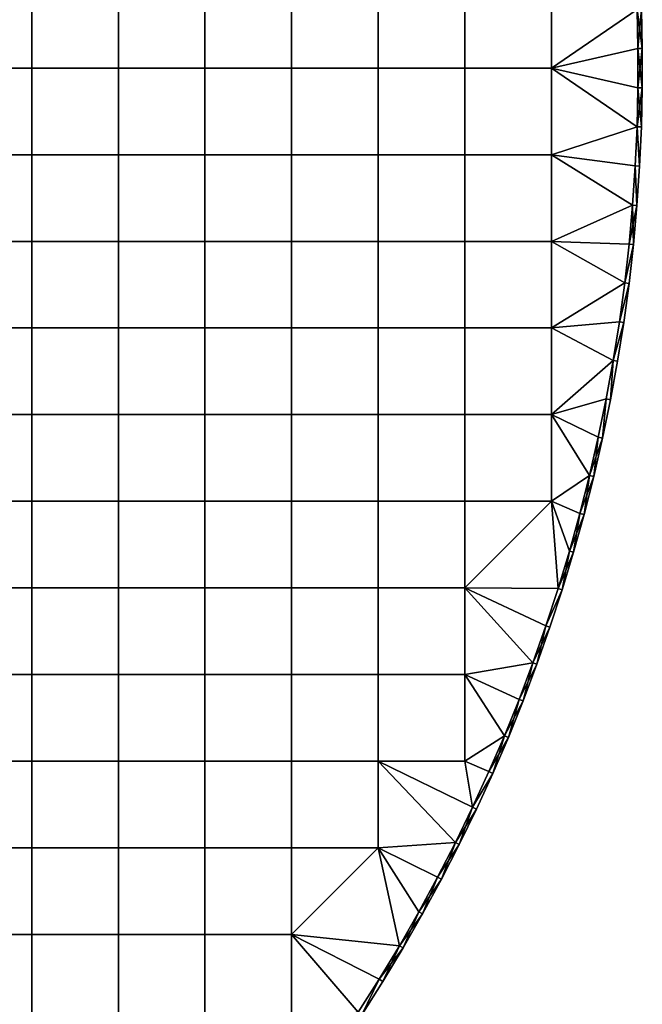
# Model space of a CAD drawing. Header units: millimetres. Extents: x -400 to 400, y -400 to 400.
# Tile 113 of 127: x 257 to 400, y -216 to 11. Entities that reach past the tile are written whole.
import ezdxf

# ---------------------------------------------------------------- set-up
doc = ezdxf.new("R2010")
doc.units = ezdxf.units.MM
doc.header["$MEASUREMENT"] = 0
doc.layers.add('Predefinito', color=7, linetype='Continuous')

msp = doc.modelspace()

# ---------------------------------------------------------------- meshes
at = {"layer": 'Predefinito'}
mesh = msp.add_polyface(dxfattribs=at)
corners = [(319.2, 99.75, 722.01), (319.2, 119.7, 722.01), (299.25, 119.7, 722.01), (299.25, 99.75, 722.01), (339.15, 99.75, 722.01), (339.15, 119.7, 722.01), (359.1, 99.75, 722.01), (359.1, 119.7, 722.01), (319.2, 79.8, 722.01), (299.25, 79.8, 722.01), (339.15, 79.8, 722.01), (359.1, 79.8, 722.01), (379.05, 79.8, 722.01), (379.05, 99.75, 722.01), (319.2, 59.85, 722.01), (299.25, 59.85, 722.01), (339.15, 59.85, 722.01), (359.1, 59.85, 722.01), (319.2, 39.9, 722.01), (299.25, 39.9, 722.01), (339.15, 39.9, 722.01), (359.1, 39.9, 722.01), (319.2, 19.95, 722.01), (299.25, 19.95, 722.01), (339.15, 19.95, 722.01), (359.1, 19.95, 722.01), (319.2, 0, 722.01), (299.25, 0, 722.01), (339.15, 0, 722.01), (359.1, 0, 722.01), (319.2, 99.75, 710.01), (299.25, 99.75, 710.01), (299.25, 119.7, 710.01), (319.2, 119.7, 710.01), (339.15, 99.75, 710.01), (339.15, 119.7, 710.01), (319.2, 79.8, 710.01), (299.25, 79.8, 710.01), (339.15, 79.8, 710.01), (359.1, 79.8, 710.01), (359.1, 99.75, 710.01), (319.2, 59.85, 710.01), (299.25, 59.85, 710.01), (339.15, 59.85, 710.01), (359.1, 59.85, 710.01), (319.2, 39.9, 710.01), (299.25, 39.9, 710.01), (339.15, 39.9, 710.01), (359.1, 39.9, 710.01), (299.25, 19.95, 710.01), (279.3, 19.95, 710.01), (279.3, 39.9, 710.01), (319.2, 19.95, 710.01), (339.15, 19.95, 710.01), (359.1, 19.95, 710.01), (299.25, 0, 710.01), (279.3, 0, 710.01), (319.2, 0, 710.01), (339.15, 0, 710.01), (359.1, 0, 710.01), (359.1, 119.7, 710.01), (379.05, 99.75, 710.01)]
mesh.append_faces([[corners[k] for k in face] for face in [(0, 1, 2, 3), (4, 5, 1, 0), (6, 7, 5, 4), (8, 0, 3, 9), (10, 4, 0, 8), (11, 6, 4, 10), (12, 13, 6, 11), (14, 8, 9, 15), (16, 10, 8, 14), (17, 11, 10, 16), (18, 14, 15, 19), (20, 16, 14, 18), (21, 17, 16, 20), (22, 18, 19, 23), (24, 20, 18, 22), (25, 21, 20, 24), (26, 22, 23, 27), (28, 24, 22, 26), (29, 25, 24, 28), (30, 31, 32, 33), (34, 30, 33, 35), (36, 37, 31, 30), (38, 36, 30, 34), (39, 38, 34, 40), (41, 42, 37, 36), (43, 41, 36, 38), (44, 43, 38, 39), (45, 46, 42, 41), (47, 45, 41, 43), (48, 47, 43, 44), (49, 50, 51, 46), (52, 49, 46, 45), (53, 52, 45, 47), (54, 53, 47, 48), (55, 56, 50, 49), (57, 55, 49, 52), (58, 57, 52, 53), (59, 58, 53, 54), (60, 61, 40, 40)]])
mesh = msp.add_polyface(dxfattribs=at)
corners = [(219.45, 79.8, 722.01), (219.45, 99.75, 722.01), (199.5, 99.75, 722.01), (199.5, 79.8, 722.01), (219.45, 59.85, 722.01), (199.5, 59.85, 722.01), (239.4, 59.85, 722.01), (239.4, 79.8, 722.01), (259.35, 59.85, 722.01), (259.35, 79.8, 722.01), (279.3, 59.85, 722.01), (279.3, 79.8, 722.01), (299.25, 59.85, 722.01), (299.25, 79.8, 722.01), (219.45, 39.9, 722.01), (199.5, 39.9, 722.01), (239.4, 39.9, 722.01), (259.35, 39.9, 722.01), (279.3, 39.9, 722.01), (299.25, 39.9, 722.01), (219.45, 19.95, 722.01), (199.5, 19.95, 722.01), (239.4, 19.95, 722.01), (259.35, 19.95, 722.01), (279.3, 19.95, 722.01), (299.25, 19.95, 722.01), (219.45, 0, 722.01), (199.5, 0, 722.01), (239.4, 0, 722.01), (259.35, 0, 722.01), (279.3, 0, 722.01), (299.25, 0, 722.01), (219.45, 59.85, 710.01), (199.5, 59.85, 710.01), (199.5, 79.8, 710.01), (219.45, 79.8, 710.01), (239.4, 59.85, 710.01), (239.4, 79.8, 710.01), (259.35, 59.85, 710.01), (259.35, 79.8, 710.01), (279.3, 59.85, 710.01), (279.3, 79.8, 710.01), (299.25, 59.85, 710.01), (299.25, 79.8, 710.01), (219.45, 39.9, 710.01), (199.5, 39.9, 710.01), (239.4, 39.9, 710.01), (259.35, 39.9, 710.01), (279.3, 39.9, 710.01), (299.25, 39.9, 710.01), (219.45, 19.95, 710.01), (199.5, 19.95, 710.01), (239.4, 19.95, 710.01), (259.35, 19.95, 710.01), (279.3, 19.95, 710.01), (219.45, 0, 710.01), (199.5, 0, 710.01), (239.4, 0, 710.01), (259.35, 0, 710.01), (279.3, 0, 710.01)]
mesh.append_faces([[corners[k] for k in face] for face in [(0, 1, 2, 3), (4, 0, 3, 5), (6, 7, 0, 4), (8, 9, 7, 6), (10, 11, 9, 8), (12, 13, 11, 10), (14, 4, 5, 15), (16, 6, 4, 14), (17, 8, 6, 16), (18, 10, 8, 17), (19, 12, 10, 18), (20, 14, 15, 21), (22, 16, 14, 20), (23, 17, 16, 22), (24, 18, 17, 23), (25, 19, 18, 24), (26, 20, 21, 27), (28, 22, 20, 26), (29, 23, 22, 28), (30, 24, 23, 29), (31, 25, 24, 30), (32, 33, 34, 35), (36, 32, 35, 37), (38, 36, 37, 39), (40, 38, 39, 41), (42, 40, 41, 43), (44, 45, 33, 32), (46, 44, 32, 36), (47, 46, 36, 38), (48, 47, 38, 40), (49, 48, 40, 42), (50, 51, 45, 44), (52, 50, 44, 46), (53, 52, 46, 47), (54, 53, 47, 48), (55, 56, 51, 50), (57, 55, 50, 52), (58, 57, 52, 53), (59, 58, 53, 54)]])
mesh = msp.add_polyface(dxfattribs=at)
corners = [(396.94, 40.51, 722.01), (397.75, 31.53, 722.01), (398.75, 31.61, 721.01), (398.36, 22.53, 722.01), (399.36, 22.59, 721.01), (398.77, 13.52, 722.01), (399.77, 13.56, 721.01), (398.97, 4.51, 722.01), (399.97, 4.52, 721.01), (399.97, -4.52, 721.01), (398.97, -4.51, 710.01), (398.97, 4.51, 710.01), (399.97, 4.52, 711.01), (398.77, 13.52, 710.01), (399.77, 13.56, 711.01), (398.36, 22.53, 710.01), (399.36, 22.59, 711.01), (397.75, 31.53, 710.01), (396.94, 40.51, 710.01), (398.75, 31.61, 711.01), (397.93, 40.61, 721.01), (398.75, 31.61, 721.01), (398.75, 31.61, 711.01), (399.36, 22.59, 721.01), (399.36, 22.59, 711.01), (399.77, 13.56, 721.01), (399.77, 13.56, 711.01), (399.97, 4.52, 721.01), (399.97, 4.52, 711.01), (399.97, -4.52, 711.01), (379.05, 19.95, 722.01), (379.05, 39.9, 722.01), (359.1, 39.9, 722.01), (359.1, 19.95, 722.01), (379.05, 0, 722.01), (359.1, 0, 722.01), (398.97, 4.51, 722.01), (398.77, 13.52, 722.01), (398.36, 22.53, 722.01), (397.75, 31.53, 722.01), (379.05, 19.95, 710.01), (359.1, 19.95, 710.01), (359.1, 39.9, 710.01), (379.05, 39.9, 710.01), (379.05, 0, 710.01), (359.1, 0, 710.01), (398.97, -4.51, 710.01), (398.97, 4.51, 710.01), (398.77, 13.52, 710.01), (398.36, 22.53, 710.01), (397.75, 31.53, 710.01)]
mesh.append_faces([[corners[k] for k in face] for face in [(0, 1, 2, 2), (1, 3, 4, 4), (3, 5, 6, 6), (5, 7, 8, 8), (9, 8, 7, 7), (8, 6, 5, 5), (6, 4, 3, 3), (4, 2, 1, 1), (10, 11, 12, 12), (11, 13, 14, 14), (13, 15, 16, 16), (15, 17, 16, 16), (17, 18, 19, 19), (19, 16, 17, 17), (16, 14, 13, 13), (14, 12, 11, 11), (20, 21, 22, 22), (21, 23, 24, 24), (23, 25, 26, 26), (25, 27, 28, 28), (29, 28, 27, 27), (28, 26, 25, 25), (26, 24, 23, 23), (24, 22, 21, 21), (30, 31, 32, 33), (34, 30, 33, 35), (36, 37, 34, 34), (37, 38, 30, 30), (38, 39, 30, 30), (31, 30, 39, 39), (30, 34, 37, 37), (40, 41, 42, 43), (44, 45, 41, 40), (46, 44, 47, 47), (47, 44, 48, 48), (48, 40, 49, 49), (49, 40, 50, 50), (43, 50, 40, 40), (40, 48, 44, 44)]])
mesh = msp.add_polyface(dxfattribs=at)
corners = [(398.97, 4.51, 722.01), (398.97, -4.51, 722.01), (399.97, -4.52, 721.01), (398.77, -13.52, 722.01), (399.77, -13.56, 721.01), (398.36, -22.53, 722.01), (399.36, -22.59, 721.01), (397.75, -31.53, 722.01), (398.75, -31.61, 721.01), (397.93, -40.61, 721.01), (396.94, -40.51, 710.01), (397.75, -31.53, 710.01), (398.75, -31.61, 711.01), (398.36, -22.53, 710.01), (398.77, -13.52, 710.01), (399.36, -22.59, 711.01), (398.97, -4.51, 710.01), (399.97, -4.52, 711.01), (399.97, 4.52, 711.01), (399.77, -13.56, 711.01), (399.97, 4.52, 721.01), (399.97, -4.52, 721.01), (399.97, -4.52, 711.01), (399.77, -13.56, 721.01), (399.77, -13.56, 711.01), (399.36, -22.59, 721.01), (399.36, -22.59, 711.01), (398.75, -31.61, 721.01), (398.75, -31.61, 711.01), (397.93, -40.61, 711.01), (379.05, -19.95, 722.01), (379.05, 0, 722.01), (359.1, 0, 722.01), (359.1, -19.95, 722.01), (379.05, -39.9, 722.01), (359.1, -39.9, 722.01), (397.75, -31.53, 722.01), (398.36, -22.53, 722.01), (398.77, -13.52, 722.01), (398.97, -4.51, 722.01), (398.97, 4.51, 722.01), (379.05, -19.95, 710.01), (359.1, -19.95, 710.01), (359.1, 0, 710.01), (379.05, 0, 710.01), (379.05, -39.9, 710.01), (359.1, -39.9, 710.01), (396.94, -40.51, 710.01), (397.75, -31.53, 710.01), (398.36, -22.53, 710.01), (398.77, -13.52, 710.01), (398.97, -4.51, 710.01)]
mesh.append_faces([[corners[k] for k in face] for face in [(0, 1, 2, 2), (1, 3, 4, 4), (3, 5, 6, 6), (5, 7, 8, 8), (9, 8, 7, 7), (8, 6, 5, 5), (6, 4, 3, 3), (4, 2, 1, 1), (10, 11, 12, 12), (11, 13, 12, 12), (13, 14, 15, 15), (14, 16, 17, 17), (18, 17, 16, 16), (17, 19, 14, 14), (19, 15, 14, 14), (15, 12, 13, 13), (20, 21, 22, 22), (21, 23, 24, 24), (23, 25, 26, 26), (25, 27, 28, 28), (29, 28, 27, 27), (28, 26, 25, 25), (26, 24, 23, 23), (24, 22, 21, 21), (30, 31, 32, 33), (34, 30, 33, 35), (36, 37, 30, 30), (37, 38, 30, 30), (38, 39, 31, 31), (39, 40, 31, 31), (31, 30, 38, 38), (30, 34, 36, 36), (41, 42, 43, 44), (45, 46, 42, 41), (47, 45, 48, 48), (48, 41, 49, 49), (49, 41, 50, 50), (50, 44, 51, 51), (44, 50, 41, 41), (41, 48, 45, 45)]])
mesh = msp.add_polyface(dxfattribs=at)
corners = [(219.45, -19.95, 722.01), (219.45, 0, 722.01), (199.5, 0, 722.01), (199.5, -19.95, 722.01), (239.4, -19.95, 722.01), (239.4, 0, 722.01), (259.35, -19.95, 722.01), (259.35, 0, 722.01), (279.3, -19.95, 722.01), (279.3, 0, 722.01), (299.25, -19.95, 722.01), (299.25, 0, 722.01), (219.45, -39.9, 722.01), (199.5, -39.9, 722.01), (239.4, -39.9, 722.01), (259.35, -39.9, 722.01), (279.3, -39.9, 722.01), (299.25, -39.9, 722.01), (219.45, -59.85, 722.01), (199.5, -59.85, 722.01), (239.4, -59.85, 722.01), (259.35, -59.85, 722.01), (279.3, -59.85, 722.01), (299.25, -59.85, 722.01), (239.4, -79.8, 722.01), (219.45, -79.8, 722.01), (259.35, -79.8, 722.01), (279.3, -79.8, 722.01), (299.25, -79.8, 722.01), (219.45, -19.95, 710.01), (199.5, -19.95, 710.01), (199.5, 0, 710.01), (219.45, 0, 710.01), (239.4, -19.95, 710.01), (239.4, 0, 710.01), (259.35, -19.95, 710.01), (259.35, 0, 710.01), (279.3, -19.95, 710.01), (279.3, 0, 710.01), (299.25, -19.95, 710.01), (299.25, 0, 710.01), (219.45, -39.9, 710.01), (199.5, -39.9, 710.01), (239.4, -39.9, 710.01), (259.35, -39.9, 710.01), (279.3, -39.9, 710.01), (299.25, -39.9, 710.01), (219.45, -59.85, 710.01), (199.5, -59.85, 710.01), (239.4, -59.85, 710.01), (259.35, -59.85, 710.01), (279.3, -59.85, 710.01), (299.25, -59.85, 710.01), (219.45, -79.8, 710.01), (199.5, -79.8, 710.01), (239.4, -79.8, 710.01), (259.35, -79.8, 710.01), (279.3, -79.8, 710.01), (299.25, -79.8, 710.01)]
mesh.append_faces([[corners[k] for k in face] for face in [(0, 1, 2, 3), (4, 5, 1, 0), (6, 7, 5, 4), (8, 9, 7, 6), (10, 11, 9, 8), (12, 0, 3, 13), (14, 4, 0, 12), (15, 6, 4, 14), (16, 8, 6, 15), (17, 10, 8, 16), (18, 12, 13, 19), (20, 14, 12, 18), (21, 15, 14, 20), (22, 16, 15, 21), (23, 17, 16, 22), (24, 20, 18, 25), (26, 21, 20, 24), (27, 22, 21, 26), (28, 23, 22, 27), (29, 30, 31, 32), (33, 29, 32, 34), (35, 33, 34, 36), (37, 35, 36, 38), (39, 37, 38, 40), (41, 42, 30, 29), (43, 41, 29, 33), (44, 43, 33, 35), (45, 44, 35, 37), (46, 45, 37, 39), (47, 48, 42, 41), (49, 47, 41, 43), (50, 49, 43, 44), (51, 50, 44, 45), (52, 51, 45, 46), (53, 54, 48, 47), (55, 53, 47, 49), (56, 55, 49, 50), (57, 56, 50, 51), (58, 57, 51, 52)]])
mesh = msp.add_polyface(dxfattribs=at)
corners = [(319.2, -19.95, 722.01), (319.2, 0, 722.01), (299.25, 0, 722.01), (299.25, -19.95, 722.01), (339.15, -19.95, 722.01), (339.15, 0, 722.01), (359.1, -19.95, 722.01), (359.1, 0, 722.01), (319.2, -39.9, 722.01), (299.25, -39.9, 722.01), (339.15, -39.9, 722.01), (359.1, -39.9, 722.01), (319.2, -59.85, 722.01), (299.25, -59.85, 722.01), (339.15, -59.85, 722.01), (359.1, -59.85, 722.01), (319.2, -79.8, 722.01), (299.25, -79.8, 722.01), (339.15, -79.8, 722.01), (359.1, -79.8, 722.01), (319.2, -99.75, 722.01), (299.25, -99.75, 722.01), (339.15, -99.75, 722.01), (359.1, -99.75, 722.01), (319.2, -119.7, 722.01), (299.25, -119.7, 722.01), (339.15, -119.7, 722.01), (359.1, -119.7, 722.01), (374.77, -136.94, 722.01), (377.76, -128.43, 722.01), (379.05, -99.75, 722.01), (319.2, -19.95, 710.01), (299.25, -19.95, 710.01), (299.25, 0, 710.01), (319.2, 0, 710.01), (339.15, -19.95, 710.01), (339.15, 0, 710.01), (359.1, -19.95, 710.01), (359.1, 0, 710.01), (319.2, -39.9, 710.01), (299.25, -39.9, 710.01), (339.15, -39.9, 710.01), (359.1, -39.9, 710.01), (319.2, -59.85, 710.01), (299.25, -59.85, 710.01), (339.15, -59.85, 710.01), (359.1, -59.85, 710.01), (319.2, -79.8, 710.01), (299.25, -79.8, 710.01), (339.15, -79.8, 710.01), (359.1, -79.8, 710.01), (319.2, -99.75, 710.01), (299.25, -99.75, 710.01), (339.15, -99.75, 710.01), (359.1, -99.75, 710.01), (319.2, -119.7, 710.01), (299.25, -119.7, 710.01), (339.15, -119.7, 710.01), (359.1, -119.7, 710.01), (359.1, -139.65, 710.01), (339.15, -139.65, 710.01), (379.05, -99.75, 710.01)]
mesh.append_faces([[corners[k] for k in face] for face in [(0, 1, 2, 3), (4, 5, 1, 0), (6, 7, 5, 4), (8, 0, 3, 9), (10, 4, 0, 8), (11, 6, 4, 10), (12, 8, 9, 13), (14, 10, 8, 12), (15, 11, 10, 14), (16, 12, 13, 17), (18, 14, 12, 16), (19, 15, 14, 18), (20, 16, 17, 21), (22, 18, 16, 20), (23, 19, 18, 22), (24, 20, 21, 25), (26, 22, 20, 24), (27, 23, 22, 26), (28, 29, 27, 27), (30, 23, 27, 27), (31, 32, 33, 34), (35, 31, 34, 36), (37, 35, 36, 38), (39, 40, 32, 31), (41, 39, 31, 35), (42, 41, 35, 37), (43, 44, 40, 39), (45, 43, 39, 41), (46, 45, 41, 42), (47, 48, 44, 43), (49, 47, 43, 45), (50, 49, 45, 46), (51, 52, 48, 47), (53, 51, 47, 49), (54, 53, 49, 50), (55, 56, 52, 51), (57, 55, 51, 53), (58, 57, 53, 54), (59, 60, 57, 58), (61, 58, 54, 54)]])
mesh = msp.add_polyface(dxfattribs=at)
corners = [(397.75, -31.53, 722.01), (396.94, -40.51, 722.01), (397.93, -40.61, 721.01), (395.92, -49.47, 722.01), (394.7, -58.41, 722.01), (396.91, -49.6, 721.01), (393.28, -67.31, 722.01), (395.69, -58.55, 721.01), (392.64, -76.37, 721.01), (394.27, -67.48, 721.01), (393.28, -67.31, 710.01), (394.7, -58.41, 710.01), (395.69, -58.55, 711.01), (395.92, -49.47, 710.01), (396.91, -49.6, 711.01), (396.94, -40.51, 710.01), (397.93, -40.61, 711.01), (398.75, -31.61, 711.01), (394.27, -67.48, 711.01), (392.64, -76.37, 711.01), (398.75, -31.61, 721.01), (397.93, -40.61, 721.01), (397.93, -40.61, 711.01), (396.91, -49.6, 721.01), (396.91, -49.6, 711.01), (395.69, -58.55, 721.01), (395.69, -58.55, 711.01), (394.27, -67.48, 721.01), (394.27, -67.48, 711.01), (392.64, -76.37, 711.01), (379.05, -59.85, 722.01), (379.05, -39.9, 722.01), (359.1, -39.9, 722.01), (359.1, -59.85, 722.01), (379.05, -79.8, 722.01), (359.1, -79.8, 722.01), (393.28, -67.31, 722.01), (394.7, -58.41, 722.01), (395.92, -49.47, 722.01), (396.94, -40.51, 722.01), (397.75, -31.53, 722.01), (379.05, -59.85, 710.01), (359.1, -59.85, 710.01), (359.1, -39.9, 710.01), (379.05, -39.9, 710.01), (379.05, -79.8, 710.01), (359.1, -79.8, 710.01), (393.28, -67.31, 710.01), (394.7, -58.41, 710.01), (395.92, -49.47, 710.01), (396.94, -40.51, 710.01)]
mesh.append_faces([[corners[k] for k in face] for face in [(0, 1, 2, 2), (1, 3, 2, 2), (3, 4, 5, 5), (4, 6, 7, 7), (8, 9, 6, 6), (9, 7, 6, 6), (7, 5, 4, 4), (5, 2, 3, 3), (10, 11, 12, 12), (11, 13, 14, 14), (13, 15, 16, 16), (17, 16, 15, 15), (16, 14, 13, 13), (14, 12, 11, 11), (12, 18, 10, 10), (18, 19, 10, 10), (20, 21, 22, 22), (21, 23, 24, 24), (23, 25, 26, 26), (25, 27, 28, 28), (29, 28, 27, 27), (28, 26, 25, 25), (26, 24, 23, 23), (24, 22, 21, 21), (30, 31, 32, 33), (34, 30, 33, 35), (36, 37, 30, 30), (37, 38, 30, 30), (38, 39, 31, 31), (39, 40, 31, 31), (31, 30, 38, 38), (30, 34, 36, 36), (41, 42, 43, 44), (45, 46, 42, 41), (47, 41, 48, 48), (48, 41, 49, 49), (49, 44, 50, 50), (44, 49, 41, 41), (41, 47, 45, 45)]])
mesh = msp.add_polyface(dxfattribs=at)
corners = [(219.45, -79.8, 722.01), (219.45, -59.85, 722.01), (199.5, -59.85, 722.01), (199.5, -79.8, 722.01), (219.45, -99.75, 722.01), (199.5, -99.75, 722.01), (239.4, -99.75, 722.01), (239.4, -79.8, 722.01), (259.35, -99.75, 722.01), (259.35, -79.8, 722.01), (279.3, -99.75, 722.01), (279.3, -79.8, 722.01), (299.25, -99.75, 722.01), (299.25, -79.8, 722.01), (219.45, -119.7, 722.01), (199.5, -119.7, 722.01), (239.4, -119.7, 722.01), (259.35, -119.7, 722.01), (279.3, -119.7, 722.01), (299.25, -119.7, 722.01), (219.45, -139.65, 722.01), (199.5, -139.65, 722.01), (239.4, -139.65, 722.01), (259.35, -139.65, 722.01), (279.3, -139.65, 722.01), (299.25, -139.65, 722.01), (219.45, -159.6, 722.01), (199.5, -159.6, 722.01), (239.4, -159.6, 722.01), (259.35, -159.6, 722.01), (279.3, -159.6, 722.01), (299.25, -159.6, 722.01), (219.45, -99.75, 710.01), (199.5, -99.75, 710.01), (199.5, -79.8, 710.01), (219.45, -79.8, 710.01), (239.4, -99.75, 710.01), (239.4, -79.8, 710.01), (259.35, -99.75, 710.01), (259.35, -79.8, 710.01), (279.3, -99.75, 710.01), (279.3, -79.8, 710.01), (299.25, -99.75, 710.01), (299.25, -79.8, 710.01), (219.45, -119.7, 710.01), (199.5, -119.7, 710.01), (239.4, -119.7, 710.01), (259.35, -119.7, 710.01), (279.3, -119.7, 710.01), (299.25, -119.7, 710.01), (219.45, -139.65, 710.01), (199.5, -139.65, 710.01), (239.4, -139.65, 710.01), (259.35, -139.65, 710.01), (279.3, -139.65, 710.01), (219.45, -159.6, 710.01), (199.5, -159.6, 710.01), (239.4, -159.6, 710.01), (259.35, -159.6, 710.01), (279.3, -159.6, 710.01)]
mesh.append_faces([[corners[k] for k in face] for face in [(0, 1, 2, 3), (4, 0, 3, 5), (6, 7, 0, 4), (8, 9, 7, 6), (10, 11, 9, 8), (12, 13, 11, 10), (14, 4, 5, 15), (16, 6, 4, 14), (17, 8, 6, 16), (18, 10, 8, 17), (19, 12, 10, 18), (20, 14, 15, 21), (22, 16, 14, 20), (23, 17, 16, 22), (24, 18, 17, 23), (25, 19, 18, 24), (26, 20, 21, 27), (28, 22, 20, 26), (29, 23, 22, 28), (30, 24, 23, 29), (31, 25, 24, 30), (32, 33, 34, 35), (36, 32, 35, 37), (38, 36, 37, 39), (40, 38, 39, 41), (42, 40, 41, 43), (44, 45, 33, 32), (46, 44, 32, 36), (47, 46, 36, 38), (48, 47, 38, 40), (49, 48, 40, 42), (50, 51, 45, 44), (52, 50, 44, 46), (53, 52, 46, 47), (54, 53, 47, 48), (55, 56, 51, 50), (57, 55, 50, 52), (58, 57, 52, 53), (59, 58, 53, 54)]])
mesh = msp.add_polyface(dxfattribs=at)
corners = [(393.28, -67.31, 722.01), (391.66, -76.18, 722.01), (392.64, -76.37, 721.01), (389.84, -85.01, 722.01), (390.82, -85.23, 721.01), (387.82, -93.8, 722.01), (388.79, -94.04, 721.01), (385.6, -102.54, 722.01), (386.56, -102.8, 721.01), (384.14, -111.51, 721.01), (383.18, -111.23, 710.01), (385.6, -102.54, 710.01), (386.56, -102.8, 711.01), (387.82, -93.8, 710.01), (388.79, -94.04, 711.01), (389.84, -85.01, 710.01), (390.82, -85.23, 711.01), (391.66, -76.18, 710.01), (393.28, -67.31, 710.01), (392.64, -76.37, 711.01), (384.14, -111.51, 711.01), (394.27, -67.48, 721.01), (392.64, -76.37, 721.01), (392.64, -76.37, 711.01), (390.82, -85.23, 721.01), (390.82, -85.23, 711.01), (388.79, -94.04, 721.01), (388.79, -94.04, 711.01), (386.56, -102.8, 721.01), (386.56, -102.8, 711.01), (384.14, -111.51, 711.01), (379.05, -99.75, 722.01), (379.05, -79.8, 722.01), (359.1, -79.8, 722.01), (359.1, -99.75, 722.01), (380.57, -119.86, 722.01), (383.18, -111.23, 722.01), (385.6, -102.54, 722.01), (387.82, -93.8, 722.01), (389.84, -85.01, 722.01), (391.66, -76.18, 722.01), (393.28, -67.31, 722.01), (379.05, -99.75, 710.01), (359.1, -99.75, 710.01), (359.1, -79.8, 710.01), (379.05, -79.8, 710.01), (383.18, -111.23, 710.01), (385.6, -102.54, 710.01), (387.82, -93.8, 710.01), (389.84, -85.01, 710.01), (391.66, -76.18, 710.01), (393.28, -67.31, 710.01)]
mesh.append_faces([[corners[k] for k in face] for face in [(0, 1, 2, 2), (1, 3, 4, 4), (3, 5, 6, 6), (5, 7, 8, 8), (9, 8, 7, 7), (8, 6, 5, 5), (6, 4, 3, 3), (4, 2, 1, 1), (10, 11, 12, 12), (11, 13, 14, 14), (13, 15, 16, 16), (15, 17, 16, 16), (17, 18, 19, 19), (19, 16, 17, 17), (16, 14, 13, 13), (14, 12, 11, 11), (12, 20, 10, 10), (21, 22, 23, 23), (22, 24, 25, 25), (24, 26, 27, 27), (26, 28, 29, 29), (30, 29, 28, 28), (29, 27, 26, 26), (27, 25, 24, 24), (25, 23, 22, 22), (31, 32, 33, 34), (35, 36, 31, 31), (36, 37, 31, 31), (37, 38, 31, 31), (38, 39, 32, 32), (39, 40, 32, 32), (40, 41, 32, 32), (32, 31, 38, 38), (42, 43, 44, 45), (46, 42, 47, 47), (47, 42, 48, 48), (48, 45, 49, 49), (49, 45, 50, 50), (50, 45, 51, 51), (45, 48, 42, 42)]])
mesh = msp.add_polyface(dxfattribs=at)
corners = [(385.6, -102.54, 722.01), (383.18, -111.23, 722.01), (384.14, -111.51, 721.01), (380.57, -119.86, 722.01), (377.76, -128.43, 722.01), (381.52, -120.16, 721.01), (374.77, -136.94, 722.01), (375.7, -137.28, 721.01), (371.58, -145.37, 722.01), (372.51, -145.74, 721.01), (368.2, -153.73, 722.01), (369.12, -154.12, 721.01), (378.71, -128.75, 721.01), (368.2, -153.73, 710.01), (371.58, -145.37, 710.01), (372.51, -145.74, 711.01), (374.77, -136.94, 710.01), (375.7, -137.28, 711.01), (377.76, -128.43, 710.01), (378.71, -128.75, 711.01), (380.57, -119.86, 710.01), (381.52, -120.16, 711.01), (383.18, -111.23, 710.01), (384.14, -111.51, 711.01), (369.12, -154.12, 711.01), (386.56, -102.8, 721.01), (384.14, -111.51, 721.01), (384.14, -111.51, 711.01), (381.52, -120.16, 721.01), (381.52, -120.16, 711.01), (378.71, -128.75, 721.01), (378.71, -128.75, 711.01), (375.7, -137.28, 721.01), (375.7, -137.28, 711.01), (372.51, -145.74, 721.01), (372.51, -145.74, 711.01), (369.12, -154.12, 721.01), (369.12, -154.12, 711.01), (377.76, -128.43, 722.01), (380.57, -119.86, 722.01), (359.1, -119.7, 722.01), (379.05, -99.75, 722.01), (371.58, -145.37, 710.01), (359.1, -139.65, 710.01), (374.77, -136.94, 710.01), (359.1, -119.7, 710.01), (377.76, -128.43, 710.01), (380.57, -119.86, 710.01), (379.05, -99.75, 710.01), (383.18, -111.23, 710.01)]
mesh.append_faces([[corners[k] for k in face] for face in [(0, 1, 2, 2), (1, 3, 2, 2), (3, 4, 5, 5), (4, 6, 7, 7), (6, 8, 9, 9), (8, 10, 11, 11), (11, 9, 8, 8), (9, 7, 6, 6), (7, 12, 4, 4), (12, 5, 4, 4), (5, 2, 3, 3), (13, 14, 15, 15), (14, 16, 17, 17), (16, 18, 19, 19), (18, 20, 21, 21), (20, 22, 21, 21), (23, 21, 22, 22), (21, 19, 18, 18), (19, 17, 16, 16), (17, 15, 14, 14), (15, 24, 13, 13), (25, 26, 27, 27), (26, 28, 29, 29), (28, 30, 31, 31), (30, 32, 33, 33), (32, 34, 35, 35), (34, 36, 37, 37), (37, 35, 34, 34), (35, 33, 32, 32), (33, 31, 30, 30), (31, 29, 28, 28), (29, 27, 26, 26), (38, 39, 40, 40), (40, 39, 41, 41), (42, 43, 44, 44), (44, 45, 46, 46), (46, 45, 47, 47), (47, 48, 49, 49), (45, 48, 47, 47)]])
mesh = msp.add_polyface(dxfattribs=at)
corners = [(368.2, -153.73, 722.01), (364.63, -162.01, 722.01), (369.12, -154.12, 721.01), (360.87, -170.21, 722.01), (365.54, -162.42, 721.01), (361.78, -170.64, 721.01), (360.87, -170.21, 710.01), (364.63, -162.01, 710.01), (365.54, -162.42, 711.01), (368.2, -153.73, 710.01), (369.12, -154.12, 711.01), (361.78, -170.64, 711.01), (369.12, -154.12, 721.01), (365.54, -162.42, 721.01), (365.54, -162.42, 711.01), (361.78, -170.64, 721.01), (361.78, -170.64, 711.01), (369.12, -154.12, 711.01), (319.2, -139.65, 722.01), (319.2, -119.7, 722.01), (299.25, -119.7, 722.01), (299.25, -139.65, 722.01), (339.15, -139.65, 722.01), (339.15, -119.7, 722.01), (359.1, -139.65, 722.01), (359.1, -119.7, 722.01), (319.2, -159.6, 722.01), (299.25, -159.6, 722.01), (339.15, -159.6, 722.01), (359.1, -159.6, 722.01), (356.93, -178.32, 722.01), (360.87, -170.21, 722.01), (364.63, -162.01, 722.01), (368.2, -153.73, 722.01), (371.58, -145.37, 722.01), (374.77, -136.94, 722.01), (299.25, -139.65, 710.01), (279.3, -139.65, 710.01), (279.3, -119.7, 710.01), (299.25, -119.7, 710.01), (319.2, -139.65, 710.01), (319.2, -119.7, 710.01), (339.15, -139.65, 710.01), (339.15, -119.7, 710.01), (299.25, -159.6, 710.01), (279.3, -159.6, 710.01), (319.2, -159.6, 710.01), (339.15, -159.6, 710.01), (359.1, -159.6, 710.01), (359.1, -139.65, 710.01), (360.87, -170.21, 710.01), (364.63, -162.01, 710.01), (368.2, -153.73, 710.01), (371.58, -145.37, 710.01), (359.1, -119.7, 710.01), (374.77, -136.94, 710.01)]
mesh.append_faces([[corners[k] for k in face] for face in [(0, 1, 2, 2), (1, 3, 4, 4), (5, 4, 3, 3), (4, 2, 1, 1), (6, 7, 8, 8), (7, 9, 8, 8), (10, 8, 9, 9), (8, 11, 6, 6), (12, 13, 14, 14), (13, 15, 16, 16), (16, 14, 13, 13), (14, 17, 12, 12), (18, 19, 20, 21), (22, 23, 19, 18), (24, 25, 23, 22), (26, 18, 21, 27), (28, 22, 18, 26), (29, 24, 22, 28), (30, 31, 28, 28), (31, 32, 29, 29), (32, 33, 29, 29), (33, 34, 24, 24), (34, 35, 24, 24), (25, 24, 35, 35), (24, 29, 33, 33), (29, 28, 31, 31), (36, 37, 38, 39), (40, 36, 39, 41), (42, 40, 41, 43), (44, 45, 37, 36), (46, 44, 36, 40), (47, 46, 40, 42), (48, 47, 42, 49), (50, 48, 51, 51), (51, 48, 52, 52), (52, 49, 53, 53), (54, 55, 49, 49), (49, 52, 48, 48), (48, 50, 47, 47)]])
mesh = msp.add_polyface(dxfattribs=at)
corners = [(219.45, -179.55, 722.01), (219.45, -159.6, 722.01), (199.5, -159.6, 722.01), (199.5, -179.55, 722.01), (239.4, -179.55, 722.01), (239.4, -159.6, 722.01), (259.35, -179.55, 722.01), (259.35, -159.6, 722.01), (279.3, -179.55, 722.01), (279.3, -159.6, 722.01), (219.45, -199.5, 722.01), (199.5, -199.5, 722.01), (239.4, -199.5, 722.01), (259.35, -199.5, 722.01), (279.3, -199.5, 722.01), (219.45, -219.45, 722.01), (199.5, -219.45, 722.01), (239.4, -219.45, 722.01), (259.35, -219.45, 722.01), (279.3, -219.45, 722.01), (219.45, -239.4, 722.01), (199.5, -239.4, 722.01), (239.4, -239.4, 722.01), (259.35, -239.4, 722.01), (279.3, -239.4, 722.01), (219.45, -259.35, 722.01), (199.5, -259.35, 722.01), (239.4, -259.35, 722.01), (259.35, -259.35, 722.01), (279.3, -259.35, 722.01), (219.45, -179.55, 710.01), (199.5, -179.55, 710.01), (199.5, -159.6, 710.01), (219.45, -159.6, 710.01), (239.4, -179.55, 710.01), (239.4, -159.6, 710.01), (259.35, -179.55, 710.01), (259.35, -159.6, 710.01), (279.3, -179.55, 710.01), (279.3, -159.6, 710.01), (219.45, -199.5, 710.01), (199.5, -199.5, 710.01), (239.4, -199.5, 710.01), (259.35, -199.5, 710.01), (279.3, -199.5, 710.01), (219.45, -219.45, 710.01), (199.5, -219.45, 710.01), (239.4, -219.45, 710.01), (259.35, -219.45, 710.01), (279.3, -219.45, 710.01), (219.45, -239.4, 710.01), (199.5, -239.4, 710.01), (239.4, -239.4, 710.01), (259.35, -239.4, 710.01), (279.3, -239.4, 710.01), (219.45, -259.35, 710.01), (199.5, -259.35, 710.01), (239.4, -259.35, 710.01), (259.35, -259.35, 710.01)]
mesh.append_faces([[corners[k] for k in face] for face in [(0, 1, 2, 3), (4, 5, 1, 0), (6, 7, 5, 4), (8, 9, 7, 6), (10, 0, 3, 11), (12, 4, 0, 10), (13, 6, 4, 12), (14, 8, 6, 13), (15, 10, 11, 16), (17, 12, 10, 15), (18, 13, 12, 17), (19, 14, 13, 18), (20, 15, 16, 21), (22, 17, 15, 20), (23, 18, 17, 22), (24, 19, 18, 23), (25, 20, 21, 26), (27, 22, 20, 25), (28, 23, 22, 27), (29, 24, 23, 28), (30, 31, 32, 33), (34, 30, 33, 35), (36, 34, 35, 37), (38, 36, 37, 39), (40, 41, 31, 30), (42, 40, 30, 34), (43, 42, 34, 36), (44, 43, 36, 38), (45, 46, 41, 40), (47, 45, 40, 42), (48, 47, 42, 43), (49, 48, 43, 44), (50, 51, 46, 45), (52, 50, 45, 47), (53, 52, 47, 48), (54, 53, 48, 49), (55, 56, 51, 50), (57, 55, 50, 52), (58, 57, 52, 53)]])
mesh = msp.add_polyface(dxfattribs=at)
corners = [(324.38, -232.33, 722.01), (319.05, -239.6, 722.01), (319.85, -240.2, 721.01), (313.55, -246.75, 722.01), (307.89, -253.78, 722.01), (308.67, -254.41, 721.01), (314.34, -247.37, 721.01), (307.89, -253.78, 710.01), (313.55, -246.75, 710.01), (308.67, -254.41, 711.01), (319.05, -239.6, 710.01), (314.34, -247.37, 711.01), (319.85, -240.2, 711.01), (319.85, -240.2, 721.01), (314.34, -247.37, 721.01), (314.34, -247.37, 711.01), (308.67, -254.41, 711.01), (319.85, -240.2, 711.01), (299.25, -179.55, 722.01), (299.25, -159.6, 722.01), (279.3, -159.6, 722.01), (279.3, -179.55, 722.01), (319.2, -179.55, 722.01), (319.2, -159.6, 722.01), (299.25, -199.5, 722.01), (279.3, -199.5, 722.01), (319.2, -199.5, 722.01), (299.25, -219.45, 722.01), (279.3, -219.45, 722.01), (319.2, -219.45, 722.01), (299.25, -239.4, 722.01), (279.3, -239.4, 722.01), (279.3, -259.35, 722.01), (302.08, -260.67, 722.01), (307.89, -253.78, 722.01), (313.55, -246.75, 722.01), (319.05, -239.6, 722.01), (324.38, -232.33, 722.01), (299.25, -179.55, 710.01), (279.3, -179.55, 710.01), (279.3, -159.6, 710.01), (299.25, -159.6, 710.01), (319.2, -179.55, 710.01), (319.2, -159.6, 710.01), (299.25, -199.5, 710.01), (279.3, -199.5, 710.01), (319.2, -199.5, 710.01), (299.25, -219.45, 710.01), (279.3, -219.45, 710.01), (319.2, -219.45, 710.01), (299.25, -239.4, 710.01), (279.3, -239.4, 710.01), (279.3, -259.35, 710.01), (259.35, -259.35, 710.01), (259.35, -239.4, 710.01), (302.08, -260.67, 710.01), (307.89, -253.78, 710.01), (313.55, -246.75, 710.01), (319.05, -239.6, 710.01)]
mesh.append_faces([[corners[k] for k in face] for face in [(0, 1, 2, 2), (1, 3, 2, 2), (3, 4, 5, 5), (5, 6, 3, 3), (6, 2, 3, 3), (7, 8, 9, 9), (8, 10, 11, 11), (12, 11, 10, 10), (11, 9, 8, 8), (13, 14, 15, 15), (16, 15, 14, 14), (15, 17, 13, 13), (18, 19, 20, 21), (22, 23, 19, 18), (24, 18, 21, 25), (26, 22, 18, 24), (27, 24, 25, 28), (29, 26, 24, 27), (30, 27, 28, 31), (30, 31, 32, 32), (33, 34, 30, 30), (34, 35, 30, 30), (35, 36, 30, 30), (36, 37, 29, 29), (29, 27, 30, 30), (30, 36, 29, 29), (38, 39, 40, 41), (42, 38, 41, 43), (44, 45, 39, 38), (46, 44, 38, 42), (47, 48, 45, 44), (49, 47, 44, 46), (50, 51, 48, 47), (52, 53, 54, 51), (50, 52, 51, 51), (55, 50, 56, 56), (56, 50, 57, 57), (57, 50, 58, 58), (49, 50, 47, 47), (50, 49, 58, 58)]])
mesh = msp.add_polyface(dxfattribs=at)
corners = [(360.87, -170.21, 722.01), (356.93, -178.32, 722.01), (357.83, -178.77, 721.01), (352.81, -186.35, 722.01), (353.7, -186.81, 721.01), (348.51, -194.27, 722.01), (349.38, -194.76, 721.01), (344.03, -202.1, 722.01), (344.89, -202.6, 721.01), (361.78, -170.64, 721.01), (344.03, -202.1, 710.01), (348.51, -194.27, 710.01), (349.38, -194.76, 711.01), (352.81, -186.35, 710.01), (353.7, -186.81, 711.01), (356.93, -178.32, 710.01), (357.83, -178.77, 711.01), (360.87, -170.21, 710.01), (361.78, -170.64, 711.01), (344.89, -202.6, 711.01), (361.78, -170.64, 721.01), (357.83, -178.77, 721.01), (357.83, -178.77, 711.01), (353.7, -186.81, 721.01), (353.7, -186.81, 711.01), (349.38, -194.76, 721.01), (349.38, -194.76, 711.01), (344.89, -202.6, 721.01), (344.89, -202.6, 711.01), (361.78, -170.64, 711.01), (339.15, -179.55, 722.01), (339.15, -159.6, 722.01), (319.2, -159.6, 722.01), (319.2, -179.55, 722.01), (319.2, -199.5, 722.01), (339.38, -209.82, 722.01), (344.03, -202.1, 722.01), (348.51, -194.27, 722.01), (352.81, -186.35, 722.01), (356.93, -178.32, 722.01), (339.15, -179.55, 710.01), (319.2, -179.55, 710.01), (319.2, -159.6, 710.01), (339.15, -159.6, 710.01), (319.2, -199.5, 710.01), (344.03, -202.1, 710.01), (348.51, -194.27, 710.01), (352.81, -186.35, 710.01), (356.93, -178.32, 710.01), (360.87, -170.21, 710.01)]
mesh.append_faces([[corners[k] for k in face] for face in [(0, 1, 2, 2), (1, 3, 4, 4), (3, 5, 6, 6), (5, 7, 8, 8), (8, 6, 5, 5), (6, 4, 3, 3), (4, 2, 1, 1), (2, 9, 0, 0), (10, 11, 12, 12), (11, 13, 14, 14), (13, 15, 16, 16), (15, 17, 18, 18), (18, 16, 15, 15), (16, 14, 13, 13), (14, 12, 11, 11), (12, 19, 10, 10), (20, 21, 22, 22), (21, 23, 24, 24), (23, 25, 26, 26), (25, 27, 28, 28), (28, 26, 25, 25), (26, 24, 23, 23), (24, 22, 21, 21), (22, 29, 20, 20), (30, 31, 32, 33), (30, 33, 34, 34), (35, 36, 34, 34), (36, 37, 30, 30), (37, 38, 30, 30), (38, 39, 30, 30), (31, 30, 39, 39), (30, 34, 36, 36), (40, 41, 42, 43), (40, 44, 41, 41), (45, 40, 46, 46), (46, 40, 47, 47), (47, 40, 48, 48), (48, 43, 49, 49), (43, 48, 40, 40), (40, 45, 44, 44)]])
mesh = msp.add_polyface(dxfattribs=at)
corners = [(344.03, -202.1, 722.01), (339.38, -209.82, 722.01), (340.23, -210.35, 721.01), (334.55, -217.44, 722.01), (335.39, -217.98, 721.01), (329.55, -224.94, 722.01), (330.37, -225.51, 721.01), (324.38, -232.33, 722.01), (325.19, -232.91, 721.01), (319.85, -240.2, 721.01), (344.89, -202.6, 721.01), (319.05, -239.6, 710.01), (324.38, -232.33, 710.01), (319.85, -240.2, 711.01), (329.55, -224.94, 710.01), (325.19, -232.91, 711.01), (334.55, -217.44, 710.01), (330.37, -225.51, 711.01), (339.38, -209.82, 710.01), (335.39, -217.98, 711.01), (344.03, -202.1, 710.01), (344.89, -202.6, 711.01), (340.23, -210.35, 711.01), (344.89, -202.6, 721.01), (340.23, -210.35, 721.01), (340.23, -210.35, 711.01), (335.39, -217.98, 721.01), (335.39, -217.98, 711.01), (330.37, -225.51, 721.01), (330.37, -225.51, 711.01), (325.19, -232.91, 721.01), (325.19, -232.91, 711.01), (319.85, -240.2, 721.01), (319.85, -240.2, 711.01), (344.89, -202.6, 711.01), (324.38, -232.33, 722.01), (329.55, -224.94, 722.01), (319.2, -219.45, 722.01), (334.55, -217.44, 722.01), (339.38, -209.82, 722.01), (319.2, -199.5, 722.01), (319.05, -239.6, 710.01), (319.2, -219.45, 710.01), (324.38, -232.33, 710.01), (329.55, -224.94, 710.01), (334.55, -217.44, 710.01), (319.2, -199.5, 710.01), (339.38, -209.82, 710.01), (344.03, -202.1, 710.01)]
mesh.append_faces([[corners[k] for k in face] for face in [(0, 1, 2, 2), (1, 3, 4, 4), (3, 5, 6, 6), (5, 7, 8, 8), (9, 8, 7, 7), (8, 6, 5, 5), (6, 4, 3, 3), (4, 2, 1, 1), (2, 10, 0, 0), (11, 12, 13, 13), (12, 14, 15, 15), (14, 16, 17, 17), (16, 18, 19, 19), (18, 20, 21, 21), (21, 22, 18, 18), (22, 19, 18, 18), (19, 17, 16, 16), (17, 15, 14, 14), (15, 13, 12, 12), (23, 24, 25, 25), (24, 26, 27, 27), (26, 28, 29, 29), (28, 30, 31, 31), (30, 32, 33, 33), (33, 31, 30, 30), (31, 29, 28, 28), (29, 27, 26, 26), (27, 25, 24, 24), (25, 34, 23, 23), (35, 36, 37, 37), (36, 38, 37, 37), (38, 39, 40, 40), (40, 37, 38, 38), (41, 42, 43, 43), (43, 42, 44, 44), (44, 42, 45, 45), (45, 46, 47, 47), (47, 46, 48, 48), (46, 45, 42, 42)]])

doc.saveas('drawing.dxf')
